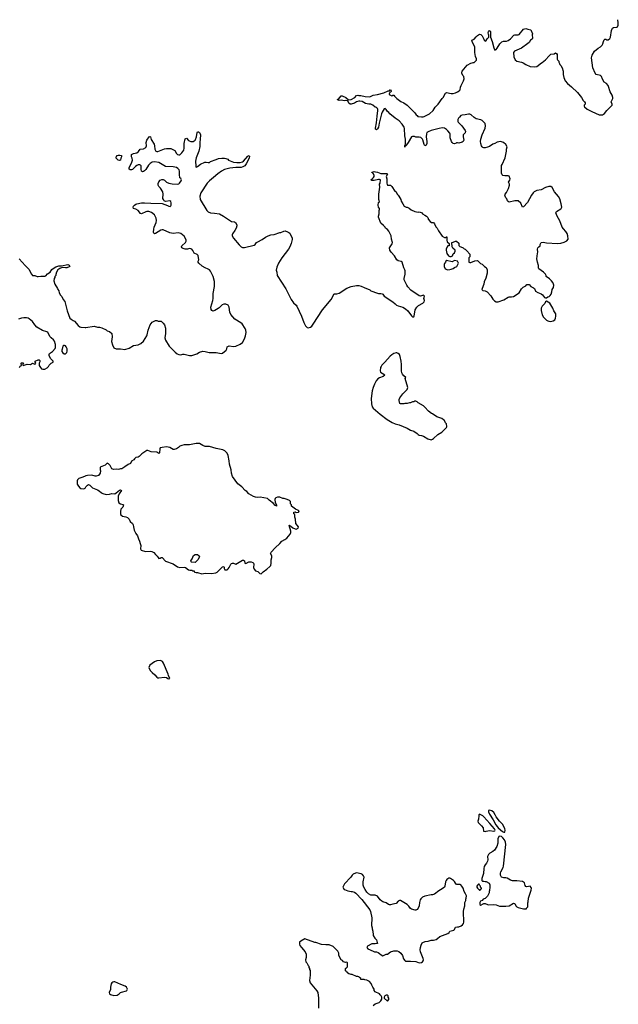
# Model space of a CAD drawing. Header units: inches. Extents: x 1992046 to 2239405, y 126834 to 266391.
# Tile 64 of 71: x 2068795 to 2079696, y 242857 to 260785. Entities that reach past the tile are written whole.
import ezdxf

# ---------------------------------------------------------------- set-up
doc = ezdxf.new("R2010")
doc.units = ezdxf.units.IN
doc.header["$MEASUREMENT"] = 0
for name, color, linetype in [('C0265', 7, 'Continuous'), ('C0274', 7, 'Continuous'), ('C0275', 7, 'Continuous'), ('C0276', 7, 'Continuous')]:
    doc.layers.add(name, color=color, linetype=linetype)

msp = doc.modelspace()

# ---------------------------------------------------------------- linework, layer by layer
at = {"layer": 'C0265', "color": 6, "elevation": 100}
for points in [[(2068783, 256430), (2068896, 256310), (2068910, 256290), (2068962, 256242), (2069010, 256151), (2069030, 256128), (2069070, 256126), (2069110, 256111), (2069130, 256109), (2069182, 256118), (2069250, 256115), (2069270, 256122), (2069302, 256158), (2069347, 256190), (2069383, 256237), (2069404, 256256), (2069450, 256283), (2069510, 256301), (2069557, 256303), (2069670, 256325), (2069693, 256313), (2069705, 256290), (2069695, 256284), (2069652, 256270), (2069630, 256268), (2069567, 256273), (2069525, 256255), (2069490, 256229), (2069464, 256190), (2069452, 256148), (2069450, 256126), (2069432, 256108), (2069432, 256092), (2069422, 256070), (2069418, 256030), (2069435, 255970), (2069485, 255890), (2069491, 255871), (2069506, 255846), (2069511, 255810), (2069539, 255770), (2069564, 255744), (2069588, 255690), (2069617, 255657), (2069662, 255482), (2069709, 255350), (2069730, 255331), (2069770, 255311), (2069790, 255295), (2069858, 255218), (2069890, 255194), (2069910, 255185), (2069990, 255179), (2070000, 255181)], [(2068790, 254452), (2068806, 254474), (2068828, 254490), (2068822, 254530), (2068830, 254538), (2068850, 254538), (2068862, 254530), (2068852, 254510), (2068853, 254493), (2068867, 254487), (2068897, 254503), (2068930, 254511), (2068990, 254505), (2069010, 254522), (2069030, 254532), (2069070, 254514), (2069082, 254518), (2069086, 254530), (2069078, 254550), (2069078, 254570), (2069131, 254591), (2069151, 254591), (2069162, 254582), (2069164, 254556), (2069152, 254530), (2069152, 254490), (2069171, 254451), (2069194, 254430), (2069216, 254424), (2069250, 254422), (2069295, 254445), (2069318, 254470), (2069330, 254492), (2069370, 254534), (2069406, 254550), (2069406, 254570), (2069355, 254615), (2069329, 254670), (2069329, 254690), (2069335, 254710), (2069394, 254746), (2069440, 254800), (2069445, 254815), (2069445, 254870), (2069427, 254930), (2069410, 254957), (2069369, 254990), (2069350, 255013), (2069309, 255090), (2069290, 255103), (2069210, 255125), (2069109, 255189), (2069068, 255228), (2069029, 255290), (2068970, 255341), (2068950, 255353), (2068917, 255357), (2068870, 255358), (2068827, 255353), (2068776, 255330)], [(2070000, 252479), (2069990, 252475), (2069946, 252454), (2069870, 252433), (2069847, 252410), (2069841, 252390), (2069841, 252330), (2069864, 252290), (2069890, 252261), (2069910, 252247), (2069950, 252243), (2069973, 252247), (2069985, 252255), (2070000, 252278)]]:
    msp.add_lwpolyline(points, dxfattribs=at)
msp.add_lwpolyline([(2069610, 254856), (2069590, 254854), (2069581, 254839), (2069571, 254789), (2069562, 254770), (2069564, 254744), (2069578, 254718), (2069604, 254704), (2069630, 254702), (2069653, 254727), (2069662, 254750), (2069659, 254790), (2069644, 254830), (2069630, 254844)], close=True, dxfattribs=at)
at = {"layer": 'C0274', "color": 6, "elevation": 100}
for points in [[(2071350, 249116), (2071290, 249109), (2071250, 249096), (2071167, 249030), (2071148, 248992), (2071153, 248970), (2071178, 248930), (2071210, 248896), (2071258, 248858), (2071291, 248811), (2071310, 248801), (2071330, 248801), (2071434, 248814), (2071467, 248807), (2071490, 248787), (2071510, 248781), (2071528, 248790), (2071505, 248845), (2071501, 248870), (2071416, 249070), (2071397, 249097), (2071372, 249112)], [(2077353, 246393), (2077330, 246388), (2077330, 246361), (2077350, 246319), (2077417, 246217), (2077467, 246127), (2077490, 246093), (2077511, 246070), (2077590, 246002), (2077610, 245991), (2077630, 245994), (2077633, 246030), (2077629, 246050), (2077594, 246130), (2077535, 246190), (2077470, 246268), (2077454, 246310), (2077430, 246349), (2077390, 246382)], [(2077170, 246321), (2077159, 246310), (2077153, 246290), (2077148, 246230), (2077138, 246190), (2077144, 246170), (2077207, 246110), (2077236, 246070), (2077242, 246010), (2077270, 246003), (2077290, 246007), (2077322, 246018), (2077350, 246022), (2077430, 246011), (2077445, 246015), (2077452, 246030), (2077441, 246050), (2077358, 246150), (2077250, 246270), (2077229, 246290)], [(2077530, 245919), (2077518, 245910), (2077504, 245870), (2077502, 245790), (2077485, 245730), (2077439, 245661), (2077410, 245637), (2077356, 245610), (2077330, 245584), (2077316, 245550), (2077319, 245490), (2077316, 245464), (2077297, 245430), (2077270, 245399), (2077254, 245366), (2077247, 245333), (2077239, 245241), (2077211, 245150), (2077213, 245113), (2077222, 245102), (2077250, 245102), (2077273, 245093), (2077290, 245092), (2077344, 245064), (2077358, 245030), (2077358, 244970), (2077351, 244950), (2077351, 244929), (2077342, 244910), (2077342, 244890), (2077312, 244828), (2077270, 244786), (2077234, 244770), (2077214, 244750), (2077185, 244735), (2077172, 244710), (2077173, 244673), (2077195, 244665), (2077236, 244684), (2077250, 244694), (2077270, 244694), (2077284, 244684), (2077330, 244671), (2077430, 244676), (2077470, 244666), (2077530, 244643), (2077650, 244643), (2077710, 244653), (2077790, 244699), (2077810, 244692), (2077830, 244652), (2077850, 244632), (2077870, 244622), (2077970, 244594), (2078010, 244594), (2078022, 244598), (2078026, 244610), (2078046, 244630), (2078048, 244708), (2078055, 244725), (2078062, 244790), (2078110, 244934), (2078115, 244975), (2078110, 244986), (2078090, 245006), (2078030, 244994), (2078010, 245002), (2078000, 245020), (2077989, 245069), (2077950, 245094), (2077850, 245105), (2077770, 245107), (2077730, 245119), (2077673, 245153), (2077650, 245163), (2077610, 245159), (2077568, 245170), (2077548, 245210), (2077548, 245248), (2077555, 245270), (2077601, 245350), (2077606, 245374), (2077649, 245770), (2077644, 245810), (2077624, 245850), (2077594, 245890), (2077568, 245910)], [(2074930, 245249), (2074908, 245248), (2074870, 245229), (2074851, 245210), (2074826, 245174), (2074712, 245050), (2074682, 244990), (2074702, 244950), (2074710, 244945), (2074770, 244925), (2074830, 244911), (2074851, 244911), (2074890, 244898), (2074918, 244878), (2075026, 244766), (2075170, 244578), (2075186, 244550), (2075206, 244430), (2075201, 244290), (2075211, 244250), (2075211, 244230), (2075225, 244190), (2075225, 244165), (2075231, 244150), (2075232, 244112), (2075260, 244060), (2075292, 244030), (2075302, 243982), (2075312, 243970), (2075310, 243966), (2075290, 243966), (2075270, 243958), (2075210, 243958), (2075130, 243918), (2075114, 243890), (2075134, 243870), (2075230, 243822), (2075253, 243813), (2075292, 243812), (2075320, 243800), (2075350, 243782), (2075377, 243757), (2075410, 243742), (2075469, 243771), (2075490, 243772), (2075546, 243810), (2075609, 243831), (2075670, 243832), (2075700, 243820), (2075738, 243790), (2075765, 243745), (2075786, 243686), (2075810, 243652), (2075823, 243643), (2075910, 243644), (2076010, 243636), (2076070, 243611), (2076110, 243621), (2076129, 243631), (2076144, 243650), (2076146, 243670), (2076143, 243690), (2076095, 243810), (2076089, 243850), (2076093, 243890), (2076104, 243936), (2076126, 243974), (2076137, 243983), (2076181, 243999), (2076234, 244006), (2076290, 244025), (2076330, 244026), (2076380, 244040), (2076405, 244055), (2076446, 244094), (2076590, 244145), (2076615, 244165), (2076629, 244191), (2076698, 244210), (2076710, 244222), (2076730, 244262), (2076770, 244271), (2076790, 244271), (2076833, 244287), (2076857, 244303), (2076874, 244326), (2076884, 244350), (2076879, 244550), (2076884, 244590), (2076902, 244650), (2076902, 244710), (2076918, 244750), (2076918, 244770), (2076928, 244792), (2076929, 244830), (2076915, 244870), (2076889, 244910), (2076869, 244969), (2076848, 245010), (2076828, 245030), (2076816, 245036), (2076750, 245041), (2076730, 245061), (2076712, 245092), (2076692, 245110), (2076641, 245150), (2076630, 245156), (2076610, 245156), (2076576, 245130), (2076559, 245110), (2076551, 245089), (2076539, 245010), (2076528, 244992), (2076490, 244961), (2076430, 244924), (2076350, 244864), (2076310, 244852), (2076288, 244852), (2076170, 244829), (2076130, 244809), (2076101, 244779), (2076090, 244759), (2076076, 244710), (2076068, 244650), (2076050, 244610), (2076030, 244584), (2076010, 244574), (2075994, 244574), (2075930, 244589), (2075910, 244604), (2075883, 244643), (2075853, 244673), (2075730, 244749), (2075710, 244749), (2075690, 244737), (2075648, 244692), (2075590, 244682), (2075550, 244667), (2075530, 244668), (2075510, 244675), (2075470, 244702), (2075410, 244723), (2075390, 244735), (2075362, 244762), (2075310, 244829), (2075270, 244844), (2075190, 244842), (2075148, 244870), (2075118, 244898), (2075085, 244945), (2075062, 244990), (2075049, 245029), (2075049, 245089), (2075069, 245170), (2075058, 245198), (2075040, 245220), (2075015, 245235)], [(2077150, 245046), (2077130, 245026), (2077122, 245010), (2077122, 244990), (2077130, 244974), (2077170, 244934), (2077182, 244938), (2077187, 244953), (2077202, 244958), (2077206, 244970), (2077186, 244990), (2077186, 245010), (2077167, 245027), (2077162, 245042)], [(2070510, 243269), (2070490, 243263), (2070475, 243250), (2070463, 243230), (2070451, 243170), (2070451, 243129), (2070425, 243070), (2070432, 243050), (2070450, 243038), (2070510, 243018), (2070570, 243026), (2070609, 243050), (2070629, 243071), (2070650, 243081), (2070737, 243103), (2070748, 243110), (2070758, 243130), (2070737, 243170), (2070713, 243190), (2070635, 243215), (2070530, 243267)], [(2075490, 243026), (2075470, 243026), (2075442, 243010), (2075434, 242990), (2075434, 242970), (2075490, 242914), (2075516, 242944), (2075518, 242970), (2075506, 242990), (2075506, 243010)]]:
    msp.add_lwpolyline(points, close=True, dxfattribs=at)
msp.add_lwpolyline([(2075230, 242838), (2075270, 242865), (2075338, 242890), (2075370, 242922), (2075388, 242950), (2075388, 242990), (2075378, 243010), (2075358, 243030), (2075346, 243050), (2075270, 243086), (2075250, 243106), (2075248, 243130), (2075228, 243170), (2075205, 243205), (2075194, 243234), (2075166, 243270), (2075115, 243295), (2075080, 243300), (2075067, 243307), (2075006, 243310), (2075006, 243330), (2074983, 243343), (2074970, 243358), (2074950, 243366), (2074930, 243366), (2074850, 243398), (2074830, 243398), (2074810, 243408), (2074786, 243410), (2074766, 243430), (2074762, 243442), (2074747, 243447), (2074742, 243462), (2074727, 243467), (2074726, 243510), (2074742, 243518), (2074746, 243530), (2074762, 243538), (2074766, 243550), (2074766, 243610), (2074750, 243626), (2074730, 243618), (2074707, 243627), (2074690, 243628), (2074675, 243655), (2074646, 243670), (2074608, 243748), (2074607, 243787), (2074590, 243826), (2074506, 243910), (2074430, 243938), (2074370, 243938), (2074289, 243949), (2074190, 243982), (2074170, 243984), (2073990, 244049), (2073912, 244010), (2073892, 243990), (2073892, 243950), (2073898, 243930), (2073926, 243890), (2073994, 243814), (2074011, 243770), (2074011, 243710), (2074001, 243670), (2074005, 243630), (2074022, 243610), (2074046, 243566), (2074062, 243550), (2074062, 243530), (2074072, 243510), (2074072, 243490), (2074082, 243470), (2074085, 243390), (2074071, 243290), (2074083, 243250), (2074205, 243105), (2074222, 243070), (2074238, 242970), (2074236, 242790)], dxfattribs=at)
at = {"layer": 'C0275', "color": 6, "elevation": 100}
for points in [[(2070000, 255181), (2070150, 255203), (2070210, 255187), (2070250, 255186), (2070290, 255176), (2070370, 255136), (2070390, 255121), (2070430, 255106), (2070471, 255070), (2070477, 255010), (2070467, 254927), (2070484, 254864), (2070512, 254810), (2070550, 254794), (2070570, 254791), (2070630, 254791), (2070710, 254779), (2070790, 254806), (2070870, 254851), (2070953, 254867), (2071002, 254890), (2071050, 254932), (2071110, 255031), (2071118, 255050), (2071132, 255130), (2071170, 255231), (2071210, 255276), (2071229, 255291), (2071270, 255306), (2071290, 255306), (2071315, 255295), (2071370, 255296), (2071410, 255262), (2071431, 255230), (2071453, 255170), (2071448, 255128), (2071451, 255070), (2071435, 254990), (2071447, 254950), (2071518, 254838), (2071625, 254730), (2071663, 254703), (2071690, 254691), (2071730, 254686), (2071765, 254695), (2071790, 254696), (2071890, 254671), (2071930, 254671), (2072020, 254700), (2072070, 254731), (2072130, 254751), (2072170, 254746), (2072247, 254727), (2072310, 254723), (2072370, 254727), (2072431, 254711), (2072470, 254707), (2072490, 254716), (2072555, 254770), (2072569, 254791), (2072575, 254830), (2072584, 254836), (2072610, 254844), (2072690, 254837), (2072730, 254839), (2072810, 254876), (2072850, 254910), (2072890, 254976), (2072908, 255030), (2072916, 255090), (2072912, 255130), (2072902, 255162), (2072845, 255245), (2072824, 255264), (2072715, 255335), (2072638, 255418), (2072619, 255459), (2072612, 255550), (2072590, 255585), (2072550, 255607), (2072510, 255607), (2072484, 255596), (2072430, 255539), (2072410, 255524), (2072350, 255490), (2072310, 255481), (2072295, 255490), (2072279, 255510), (2072273, 255550), (2072310, 255670), (2072316, 255710), (2072318, 255798), (2072342, 255930), (2072345, 255970), (2072341, 256019), (2072320, 256110), (2072270, 256209), (2072250, 256229), (2072230, 256245), (2072170, 256269), (2072118, 256298), (2072055, 256350), (2072046, 256370), (2072046, 256390), (2072055, 256410), (2072046, 256490), (2072026, 256510), (2071973, 256533), (2071950, 256581), (2071930, 256606), (2071910, 256616), (2071890, 256618), (2071850, 256610), (2071810, 256610), (2071770, 256620), (2071749, 256630), (2071741, 256650), (2071750, 256666), (2071813, 256727), (2071824, 256750), (2071828, 256770), (2071822, 256790), (2071790, 256842), (2071730, 256894), (2071683, 256903), (2071590, 256893), (2071530, 256902), (2071410, 256960), (2071390, 256960), (2071366, 256954), (2071270, 256892), (2071249, 256889), (2071239, 256899), (2071234, 256914), (2071235, 256970), (2071244, 257010), (2071280, 257090), (2071286, 257130), (2071282, 257170), (2071251, 257231), (2071197, 257277), (2071147, 257293), (2071110, 257293), (2071091, 257289), (2071010, 257249), (2070995, 257254), (2070950, 257310), (2070910, 257335), (2070869, 257350), (2070859, 257370), (2070870, 257390), (2070887, 257410), (2070910, 257427), (2070930, 257435), (2071012, 257448), (2071070, 257450), (2071183, 257443), (2071390, 257440), (2071484, 257404), (2071510, 257388), (2071535, 257385), (2071546, 257394), (2071551, 257409), (2071556, 257450), (2071550, 257474), (2071530, 257486), (2071450, 257477), (2071428, 257488), (2071411, 257511), (2071404, 257530), (2071406, 257610), (2071399, 257650), (2071356, 257716), (2071328, 257750), (2071318, 257770), (2071318, 257802), (2071327, 257833), (2071350, 257861), (2071384, 257876), (2071397, 257877), (2071410, 257875), (2071430, 257863), (2071470, 257825), (2071510, 257806), (2071570, 257795), (2071670, 257788), (2071690, 257795), (2071705, 257810), (2071735, 257850), (2071741, 257870), (2071730, 257894), (2071709, 257909), (2071704, 257964), (2071707, 258030), (2071699, 258050), (2071677, 258077), (2071650, 258092), (2071590, 258107), (2071450, 258112), (2071326, 258186), (2071250, 258195), (2071210, 258189), (2071170, 258169), (2071142, 258138), (2071090, 258058), (2071070, 258035), (2071050, 258021), (2071030, 258017), (2071010, 258030), (2071004, 258064), (2071005, 258125), (2070996, 258136), (2070982, 258142), (2070950, 258140), (2070929, 258131), (2070905, 258115), (2070850, 258060), (2070830, 258050), (2070804, 258050), (2070790, 258064), (2070788, 258090), (2070837, 258190), (2070848, 258230), (2070843, 258263), (2070833, 258290), (2070830, 258330), (2070870, 258347), (2070930, 258363), (2070956, 258384), (2070990, 258427), (2071050, 258434), (2071090, 258461), (2071105, 258490), (2071100, 258550), (2071110, 258590), (2071150, 258651), (2071170, 258658), (2071176, 258650), (2071186, 258606), (2071242, 258522), (2071251, 258491), (2071254, 258430), (2071272, 258390), (2071290, 258383), (2071310, 258386), (2071430, 258431), (2071470, 258441), (2071550, 258439), (2071610, 258411), (2071621, 258401), (2071651, 258350), (2071670, 258331), (2071690, 258323), (2071710, 258327), (2071750, 258363), (2071785, 258410), (2071791, 258449), (2071791, 258529), (2071810, 258617), (2071830, 258627), (2071866, 258586), (2071879, 258579), (2071910, 258567), (2071954, 258566), (2071990, 258591), (2071997, 258603), (2072013, 258650), (2072024, 258730), (2072030, 258742), (2072050, 258741), (2072070, 258731), (2072083, 258710), (2072087, 258690), (2072084, 258610), (2072075, 258550), (2072076, 258476), (2072060, 258390), (2072010, 258270), (2071996, 258210), (2072000, 258120), (2072005, 258105), (2072010, 258103), (2072030, 258111), (2072086, 258154), (2072169, 258191), (2072190, 258194), (2072230, 258187), (2072250, 258188), (2072270, 258203), (2072370, 258241), (2072415, 258255), (2072474, 258266), (2072526, 258266), (2072550, 258261), (2072583, 258243), (2072598, 258230), (2072690, 258191), (2072750, 258184), (2072810, 258185), (2072850, 258196), (2072870, 258211), (2072950, 258299), (2072971, 258311), (2072977, 258297), (2072973, 258273), (2072955, 258225), (2072921, 258159), (2072895, 258125), (2072856, 258104), (2072826, 258094), (2072728, 258092), (2072623, 258083), (2072524, 258056), (2072470, 258029), (2072401, 257979), (2072325, 257910), (2072250, 257853), (2072210, 257809), (2072093, 257630), (2072075, 257570), (2072083, 257510), (2072203, 257310), (2072228, 257288), (2072270, 257271), (2072345, 257265), (2072432, 257250), (2072508, 257208), (2072650, 257111), (2072704, 257104), (2072726, 257090), (2072750, 257052), (2072752, 257030), (2072737, 256990), (2072714, 256946), (2072670, 256887), (2072662, 256870), (2072665, 256850), (2072690, 256810), (2072790, 256688), (2072830, 256647), (2072850, 256636), (2072890, 256637), (2073062, 256678), (2073085, 256690), (2073110, 256726), (2073130, 256741), (2073210, 256784), (2073270, 256824), (2073322, 256850), (2073370, 256867), (2073430, 256876), (2073530, 256911), (2073550, 256912), (2073603, 256937), (2073630, 256938), (2073670, 256924), (2073693, 256913), (2073716, 256896), (2073755, 256810), (2073754, 256786), (2073739, 256710), (2073715, 256650), (2073691, 256610), (2073570, 256450), (2073507, 256350), (2073478, 256282), (2073466, 256226), (2073478, 256190), (2073485, 256130), (2073642, 255882), (2073736, 255690), (2073784, 255630), (2073830, 255590), (2073844, 255570), (2073925, 255390), (2073970, 255271), (2074001, 255210), (2074030, 255181), (2074050, 255176), (2074090, 255187), (2074114, 255206), (2074141, 255239), (2074310, 255504), (2074466, 255690), (2074497, 255743), (2074514, 255786), (2074530, 255795), (2074570, 255795), (2074610, 255807), (2074750, 255896), (2074830, 255927), (2074930, 255947), (2074970, 255946), (2075014, 255934), (2075067, 255907), (2075170, 255865), (2075191, 255851), (2075310, 255804), (2075330, 255799), (2075370, 255802), (2075396, 255796), (2075408, 255788), (2075433, 255753), (2075590, 255650), (2075630, 255611), (2075658, 255590), (2075690, 255575), (2075770, 255554), (2075822, 255522), (2075865, 255485), (2075930, 255392), (2075950, 255372), (2075970, 255374), (2075978, 255390), (2075997, 255503), (2076024, 255550), (2076059, 255581), (2076139, 255621), (2076162, 255650), (2076169, 255670), (2076154, 255710), (2076168, 255750), (2076150, 255768), (2076091, 255749), (2076070, 255757), (2075920, 255860), (2075861, 255921), (2075843, 255950), (2075796, 256050), (2075796, 256070), (2075812, 256150), (2075812, 256212), (2075809, 256230), (2075789, 256269), (2075759, 256370), (2075742, 256382), (2075690, 256394), (2075662, 256410), (2075623, 256483), (2075559, 256550), (2075534, 256590), (2075529, 256630), (2075578, 256702), (2075584, 256730), (2075563, 256790), (2075559, 256850), (2075516, 256936), (2075490, 256968), (2075458, 256990), (2075448, 257010), (2075419, 257039), (2075370, 257078), (2075329, 257190), (2075329, 257211), (2075342, 257250), (2075338, 257310), (2075346, 257330), (2075346, 257350), (2075326, 257370), (2075322, 257410), (2075330, 257454), (2075346, 257470), (2075335, 257510), (2075337, 257610), (2075355, 257735), (2075348, 257790), (2075358, 257810), (2075366, 257870), (2075350, 257878), (2075330, 257878), (2075250, 257858), (2075210, 257858), (2075188, 257868), (2075215, 257885), (2075238, 257910), (2075248, 257930), (2075247, 257947), (2075236, 257976), (2075222, 258002), (2075210, 258006), (2075208, 258012), (2075230, 258014), (2075250, 258022), (2075273, 258013), (2075312, 258012), (2075370, 257982), (2075482, 257982), (2075491, 257970), (2075471, 257930), (2075481, 257890), (2075478, 257810), (2075484, 257784), (2075490, 257774), (2075550, 257772), (2075571, 257751), (2075626, 257666), (2075651, 257651), (2075671, 257611), (2075690, 257592), (2075698, 257570), (2075736, 257510), (2075743, 257483), (2075771, 257430), (2075796, 257390), (2075830, 257371), (2075852, 257370), (2075890, 257351), (2075923, 257323), (2075990, 257295), (2076050, 257281), (2076070, 257285), (2076090, 257282), (2076110, 257272), (2076132, 257250), (2076170, 257225), (2076202, 257210), (2076225, 257185), (2076232, 257168), (2076232, 257152), (2076270, 257112), (2076293, 257093), (2076330, 257091), (2076350, 257071), (2076374, 257014), (2076396, 256990), (2076421, 256941), (2076490, 256842), (2076530, 256822), (2076558, 256822), (2076569, 256831), (2076574, 256830), (2076571, 256770), (2076582, 256742), (2076614, 256710), (2076614, 256670), (2076590, 256666), (2076564, 256616), (2076559, 256590), (2076571, 256530), (2076603, 256483), (2076630, 256471), (2076650, 256471), (2076663, 256477), (2076674, 256486), (2076690, 256522), (2076710, 256542), (2076728, 256570), (2076728, 256590), (2076683, 256623), (2076668, 256650), (2076666, 256730), (2076687, 256733), (2076730, 256752), (2076750, 256752), (2076790, 256714), (2076793, 256673), (2076810, 256654), (2076830, 256652), (2076870, 256634), (2076890, 256612), (2076905, 256605), (2076938, 256578), (2076990, 256514), (2076994, 256470), (2076974, 256450), (2076974, 256370), (2076990, 256362), (2077010, 256365), (2077085, 256395), (2077130, 256402), (2077184, 256344), (2077215, 256335), (2077258, 256290), (2077291, 256271), (2077305, 256230), (2077306, 256170), (2077281, 256079), (2077251, 256010), (2077247, 255970), (2077215, 255890), (2077211, 255870), (2077230, 255856), (2077274, 255850), (2077310, 255832), (2077375, 255755), (2077410, 255698), (2077444, 255664), (2077470, 255651), (2077510, 255651), (2077610, 255685), (2077690, 255731), (2077710, 255738), (2077750, 255738), (2077790, 255745), (2077889, 255811), (2077934, 255886), (2077966, 255914), (2078010, 255941), (2078030, 255961), (2078050, 255966), (2078070, 255961), (2078106, 255926), (2078150, 255906), (2078170, 255891), (2078190, 255845), (2078230, 255821), (2078290, 255796), (2078316, 255776), (2078352, 255730), (2078370, 255721), (2078390, 255722), (2078410, 255738), (2078435, 255745), (2078457, 255763), (2078475, 255790), (2078488, 255828), (2078489, 255870), (2078513, 255910), (2078519, 255950), (2078517, 255970), (2078502, 256002), (2078481, 256030), (2078444, 256064), (2078384, 256110), (2078381, 256130), (2078369, 256150), (2078333, 256190), (2078249, 256249), (2078242, 256262), (2078242, 256310), (2078222, 256370), (2078215, 256430), (2078222, 256530), (2078228, 256550), (2078222, 256610), (2078228, 256630), (2078250, 256652), (2078274, 256666), (2078275, 256690), (2078290, 256731), (2078326, 256734), (2078390, 256723), (2078591, 256711), (2078650, 256719), (2078710, 256735), (2078759, 256761), (2078784, 256790), (2078778, 256850), (2078767, 256890), (2078743, 256930), (2078697, 256977), (2078673, 257010), (2078630, 257125), (2078580, 257210), (2078561, 257270), (2078570, 257291), (2078650, 257341), (2078658, 257350), (2078665, 257370), (2078656, 257430), (2078630, 257522), (2078607, 257567), (2078533, 257650), (2078489, 257729), (2078469, 257749), (2078430, 257749), (2078370, 257729), (2078290, 257690), (2078210, 257674), (2078164, 257650), (2078143, 257630), (2078115, 257590), (2078045, 257455), (2077970, 257375), (2077949, 257369), (2077922, 257442), (2077870, 257489), (2077810, 257487), (2077710, 257465), (2077690, 257474), (2077679, 257490), (2077666, 257526), (2077650, 257542), (2077635, 257570), (2077632, 257590), (2077635, 257610), (2077659, 257641), (2077696, 257710), (2077713, 257774), (2077712, 257792), (2077694, 257830), (2077718, 257862), (2077727, 257890), (2077710, 257938), (2077690, 257945), (2077630, 257940), (2077594, 257950), (2077582, 257962), (2077570, 257990), (2077570, 258070), (2077566, 258090), (2077571, 258129), (2077580, 258150), (2077637, 258270), (2077661, 258390), (2077662, 258430), (2077675, 258470), (2077649, 258510), (2077605, 258550), (2077550, 258570), (2077490, 258555), (2077450, 258533), (2077410, 258518), (2077350, 258474), (2077316, 258464), (2077270, 258453), (2077250, 258453), (2077230, 258459), (2077219, 258470), (2077205, 258490), (2077192, 258532), (2077187, 258570), (2077192, 258610), (2077214, 258690), (2077272, 258810), (2077280, 258850), (2077270, 258895), (2077219, 258950), (2077190, 258963), (2077110, 258981), (2077070, 259007), (2077015, 259055), (2076990, 259065), (2076970, 259067), (2076910, 259055), (2076850, 259050), (2076830, 259038), (2076801, 259010), (2076784, 258990), (2076775, 258970), (2076771, 258930), (2076778, 258918), (2076847, 258850), (2076879, 258810), (2076905, 258770), (2076912, 258748), (2076910, 258726), (2076873, 258687), (2076872, 258650), (2076882, 258590), (2076871, 258569), (2076850, 258555), (2076790, 258539), (2076770, 258546), (2076750, 258546), (2076742, 258538), (2076714, 258526), (2076690, 258530), (2076670, 258549), (2076658, 258570), (2076635, 258635), (2076631, 258650), (2076635, 258710), (2076630, 258722), (2076590, 258759), (2076570, 258784), (2076550, 258799), (2076529, 258809), (2076490, 258816), (2076433, 258807), (2076290, 258769), (2076234, 258746), (2076211, 258730), (2076201, 258710), (2076199, 258650), (2076211, 258570), (2076211, 258530), (2076197, 258503), (2076172, 258488), (2076158, 258510), (2076137, 258597), (2076129, 258610), (2076098, 258638), (2076070, 258648), (2076010, 258649), (2075984, 258656), (2075950, 258658), (2075930, 258655), (2075870, 258549), (2075836, 258504), (2075830, 258489), (2075813, 258487), (2075810, 258466), (2075810, 258494), (2075816, 258504), (2075818, 258522), (2075821, 258610), (2075809, 258669), (2075803, 258803), (2075795, 258830), (2075762, 258882), (2075706, 258946), (2075630, 258994), (2075538, 259070), (2075517, 259097), (2075490, 259115), (2075469, 259150), (2075450, 259167), (2075430, 259164), (2075397, 259103), (2075384, 259070), (2075356, 258950), (2075339, 258901), (2075327, 258830), (2075310, 258796), (2075290, 258780), (2075275, 258790), (2075273, 258810), (2075293, 258907), (2075304, 259030), (2075319, 259130), (2075317, 259150), (2075310, 259166), (2075290, 259184), (2075269, 259190), (2075227, 259227), (2075190, 259249), (2075150, 259249), (2075090, 259259), (2075030, 259293), (2074990, 259301), (2074970, 259299), (2074930, 259289), (2074890, 259265), (2074830, 259248), (2074810, 259248), (2074790, 259268), (2074768, 259308), (2074734, 259314), (2074710, 259309), (2074650, 259319), (2074610, 259315), (2074578, 259330), (2074599, 259341), (2074650, 259401), (2074670, 259399), (2074736, 259370), (2074785, 259325), (2074830, 259331), (2074895, 259370), (2074930, 259405), (2074950, 259411), (2074970, 259405), (2075010, 259406), (2075085, 259385), (2075170, 259379), (2075229, 259411), (2075310, 259425), (2075426, 259454), (2075506, 259490), (2075528, 259492), (2075550, 259512), (2075562, 259490), (2075560, 259480), (2075550, 259466), (2075538, 259462), (2075524, 259436), (2075525, 259425), (2075570, 259402), (2075588, 259412), (2075610, 259412), (2075622, 259390), (2075662, 259350), (2075738, 259298), (2075792, 259270), (2075852, 259230), (2075890, 259192), (2075898, 259178), (2075912, 259170), (2075992, 259090), (2076012, 259052), (2076030, 259042), (2076045, 259025), (2076110, 259014), (2076145, 259015), (2076160, 259020), (2076258, 259070), (2076325, 259135), (2076362, 259190), (2076415, 259250), (2076489, 259351), (2076509, 259371), (2076550, 259445), (2076570, 259458), (2076650, 259441), (2076690, 259441), (2076730, 259451), (2076768, 259470), (2076798, 259490), (2076814, 259506), (2076823, 259557), (2076835, 259590), (2076878, 259670), (2076888, 259710), (2076882, 259750), (2076862, 259770), (2076849, 259810), (2076849, 259830), (2076855, 259850), (2076945, 259955), (2077009, 259991), (2077036, 260000)], [(2077961, 260000), (2078010, 259971), (2078090, 259931), (2078174, 259926), (2078210, 259936), (2078300, 260000)], [(2078618, 260000), (2078622, 259990), (2078632, 259970), (2078651, 259950), (2078672, 259908), (2078691, 259850), (2078691, 259790), (2078706, 259730), (2078731, 259670), (2078770, 259625), (2078844, 259564), (2078950, 259461), (2079027, 259370), (2079055, 259315), (2079083, 259290), (2079095, 259270), (2079095, 259250), (2079075, 259230), (2079075, 259210), (2079081, 259201), (2079130, 259159), (2079213, 259113), (2079350, 259055), (2079410, 259051), (2079445, 259075), (2079485, 259130), (2079585, 259230), (2079585, 259250), (2079565, 259290), (2079595, 259350), (2079595, 259370), (2079582, 259410), (2079548, 259470), (2079520, 259570), (2079509, 259590), (2079481, 259621), (2079441, 259650), (2079410, 259704), (2079390, 259753), (2079370, 259770), (2079290, 259789), (2079274, 259810), (2079233, 259910), (2079221, 260000)], [(2070000, 252278), (2070010, 252292), (2070030, 252312), (2070050, 252322), (2070071, 252311), (2070122, 252262), (2070210, 252227), (2070245, 252205), (2070286, 252170), (2070310, 252157), (2070370, 252141), (2070430, 252144), (2070470, 252159), (2070530, 252155), (2070552, 252168), (2070610, 252221), (2070630, 252226), (2070639, 252219), (2070646, 252210), (2070608, 252152), (2070591, 252110), (2070587, 252070), (2070588, 252028), (2070601, 251990), (2070628, 251968), (2070670, 251959), (2070685, 251950), (2070671, 251910), (2070639, 251870), (2070631, 251831), (2070631, 251790), (2070638, 251770), (2070667, 251747), (2070730, 251735), (2070760, 251720), (2070786, 251690), (2070806, 251646), (2070851, 251610), (2070861, 251590), (2070870, 251554), (2070879, 251490), (2070910, 251430), (2070939, 251390), (2070956, 251330), (2070978, 251290), (2070991, 251250), (2070998, 251210), (2070992, 251152), (2071006, 251126), (2071084, 251104), (2071169, 251111), (2071202, 251102), (2071240, 251081), (2071267, 251047), (2071300, 251020), (2071315, 250990), (2071330, 250977), (2071350, 250981), (2071370, 250994), (2071390, 250993), (2071450, 250927), (2071590, 250876), (2071670, 250824), (2071710, 250811), (2071790, 250819), (2071812, 250810), (2071870, 250771), (2071896, 250764), (2071930, 250762), (2071950, 250752), (2071972, 250752), (2071974, 250730), (2071984, 250724), (2072010, 250718), (2072030, 250721), (2072110, 250695), (2072170, 250706), (2072290, 250701), (2072369, 250711), (2072390, 250725), (2072490, 250821), (2072510, 250831), (2072519, 250819), (2072519, 250790), (2072528, 250768), (2072570, 250771), (2072594, 250786), (2072612, 250808), (2072622, 250838), (2072639, 250870), (2072650, 250881), (2072670, 250891), (2072690, 250891), (2072730, 250872), (2072850, 250943), (2072870, 250943), (2072886, 250930), (2072892, 250890), (2072910, 250883), (2072970, 250913), (2073010, 250912), (2073040, 250900), (2073051, 250890), (2073059, 250870), (2073051, 250811), (2073062, 250782), (2073091, 250751), (2073130, 250738), (2073170, 250702), (2073190, 250698), (2073228, 250732), (2073298, 250782), (2073351, 250829), (2073367, 250850), (2073376, 250890), (2073376, 250950), (2073389, 250990), (2073385, 251025), (2073365, 251065), (2073372, 251090), (2073445, 251170), (2073534, 251246), (2073569, 251290), (2073622, 251318), (2073657, 251343), (2073721, 251419), (2073732, 251448), (2073733, 251470), (2073705, 251575), (2073710, 251581), (2073725, 251565), (2073730, 251566), (2073770, 251534), (2073810, 251513), (2073830, 251511), (2073864, 251530), (2073869, 251550), (2073821, 251610), (2073817, 251690), (2073806, 251730), (2073806, 251770), (2073801, 251781), (2073789, 251790), (2073786, 251810), (2073790, 251818), (2073810, 251822), (2073830, 251811), (2073870, 251818), (2073882, 251830), (2073875, 251850), (2073816, 251876), (2073746, 251930), (2073746, 251950), (2073726, 251970), (2073726, 252010), (2073708, 252028), (2073666, 252050), (2073608, 252068), (2073589, 252069), (2073534, 252094), (2073490, 252089), (2073462, 252078), (2073450, 252068), (2073441, 252050), (2073450, 251994), (2073471, 251950), (2073470, 251926), (2073469, 251929), (2073458, 251938), (2073450, 251938), (2073418, 251978), (2073338, 252038), (2073308, 252070), (2073171, 252089), (2073130, 252085), (2073091, 252089), (2073050, 252104), (2072970, 252154), (2072930, 252192), (2072903, 252210), (2072842, 252282), (2072770, 252333), (2072673, 252470), (2072653, 252530), (2072647, 252590), (2072613, 252690), (2072612, 252752), (2072592, 252852), (2072572, 252892), (2072550, 252918), (2072530, 252938), (2072496, 252956), (2072370, 252977), (2072250, 253012), (2072170, 253017), (2072130, 253034), (2072070, 253069), (2072010, 253069), (2071890, 253044), (2071790, 253042), (2071745, 253035), (2071710, 253018), (2071686, 252994), (2071650, 252969), (2071610, 252959), (2071590, 252962), (2071530, 252996), (2071471, 253009), (2071390, 252993), (2071351, 252989), (2071344, 252970), (2071343, 252897), (2071330, 252886), (2071290, 252908), (2071190, 252916), (2071130, 252939), (2071110, 252942), (2071021, 252879), (2070970, 252829), (2070950, 252821), (2070907, 252813), (2070888, 252792), (2070876, 252770), (2070833, 252747), (2070810, 252704), (2070770, 252689), (2070710, 252644), (2070654, 252610), (2070630, 252609), (2070610, 252599), (2070590, 252597), (2070550, 252603), (2070510, 252597), (2070490, 252601), (2070475, 252610), (2070442, 252670), (2070410, 252698), (2070390, 252708), (2070350, 252675), (2070292, 252648), (2070270, 252646), (2070262, 252630), (2070258, 252590), (2070265, 252570), (2070259, 252530), (2070230, 252489), (2070190, 252474), (2070170, 252474), (2070110, 252494), (2070030, 252489), (2070000, 252479)]]:
    msp.add_lwpolyline(points, dxfattribs=at)
for points in [[(2070610, 258222), (2070590, 258229), (2070550, 258266), (2070549, 258291), (2070562, 258298), (2070566, 258310), (2070590, 258318), (2070618, 258318), (2070651, 258311), (2070651, 258290), (2070638, 258262), (2070630, 258228)], [(2076710, 256398), (2076670, 256378), (2076570, 256398), (2076562, 256398), (2076554, 256390), (2076552, 256368), (2076530, 256346), (2076522, 256330), (2076525, 256290), (2076545, 256250), (2076590, 256232), (2076630, 256234), (2076650, 256242), (2076668, 256252), (2076687, 256253), (2076710, 256274), (2076758, 256290), (2076786, 256350), (2076770, 256386)], [(2078390, 255658), (2078370, 255646), (2078360, 255620), (2078311, 255570), (2078291, 255530), (2078291, 255490), (2078311, 255410), (2078336, 255370), (2078390, 255316), (2078410, 255303), (2078430, 255295), (2078470, 255291), (2078510, 255305), (2078537, 255323), (2078552, 255348), (2078561, 255390), (2078557, 255430), (2078549, 255450), (2078524, 255484), (2078505, 255530), (2078450, 255626)], [(2075650, 254722), (2075611, 254709), (2075570, 254684), (2075542, 254658), (2075447, 254550), (2075388, 254492), (2075375, 254470), (2075367, 254450), (2075357, 254390), (2075364, 254370), (2075423, 254330), (2075443, 254310), (2075416, 254290), (2075350, 254264), (2075316, 254244), (2075285, 254210), (2075253, 254150), (2075230, 254090), (2075215, 254030), (2075195, 253890), (2075201, 253790), (2075215, 253735), (2075231, 253710), (2075361, 253601), (2075486, 253506), (2075578, 253450), (2075630, 253427), (2075707, 253407), (2075852, 253350), (2075911, 253311), (2075971, 253291), (2076030, 253251), (2076052, 253230), (2076070, 253221), (2076110, 253216), (2076150, 253203), (2076230, 253151), (2076290, 253138), (2076310, 253146), (2076330, 253158), (2076409, 253230), (2076482, 253278), (2076570, 253362), (2076575, 253370), (2076575, 253390), (2076567, 253413), (2076567, 253427), (2076550, 253446), (2076528, 253488), (2076510, 253498), (2076483, 253523), (2076390, 253555), (2076310, 253609), (2076295, 253615), (2076238, 253658), (2076170, 253728), (2076150, 253755), (2076049, 253809), (2076030, 253828), (2076010, 253838), (2075990, 253838), (2075971, 253829), (2075950, 253828), (2075910, 253809), (2075892, 253808), (2075850, 253795), (2075810, 253795), (2075790, 253789), (2075730, 253789), (2075720, 253800), (2075705, 253850), (2075705, 253870), (2075719, 253901), (2075769, 253970), (2075848, 254050), (2075862, 254090), (2075815, 254250), (2075828, 254270), (2075790, 254298), (2075764, 254330), (2075753, 254353), (2075745, 254390), (2075746, 254510), (2075741, 254570), (2075724, 254650), (2075709, 254689), (2075689, 254709), (2075660, 254720)], [(2071990, 250904), (2071926, 250910), (2071915, 250915), (2071909, 250930), (2071935, 250970), (2071962, 251030), (2071990, 251045), (2072030, 251045), (2072064, 251024), (2072071, 251010), (2072065, 250990), (2072036, 250950)]]:
    msp.add_lwpolyline(points, close=True, dxfattribs=at)
at = {"layer": 'C0276', "color": 6, "elevation": 100}
for points in [[(2079221, 260000), (2079210, 260090), (2079220, 260140), (2079261, 260210), (2079330, 260267), (2079369, 260291), (2079399, 260321), (2079414, 260346), (2079424, 260390), (2079440, 260420), (2079450, 260428), (2079470, 260428), (2079490, 260417), (2079510, 260419), (2079539, 260441), (2079553, 260470), (2079569, 260590), (2079589, 260630), (2079610, 260641), (2079672, 260648), (2079683, 260657), (2079695, 260685), (2079696, 260730), (2079685, 260785)], [(2077036, 260000), (2077050, 260005), (2077074, 260006), (2077115, 260050), (2077114, 260070), (2077097, 260117), (2077081, 260190), (2077081, 260290), (2077042, 260370), (2077030, 260412), (2077070, 260432), (2077110, 260471), (2077130, 260498), (2077170, 260521), (2077193, 260513), (2077215, 260490), (2077246, 260430), (2077251, 260411), (2077270, 260392), (2077290, 260406), (2077305, 260435), (2077338, 260470), (2077338, 260510), (2077330, 260518), (2077326, 260550), (2077330, 260565), (2077350, 260591), (2077370, 260570), (2077371, 260470), (2077399, 260390), (2077431, 260271), (2077450, 260232), (2077470, 260242), (2077490, 260265), (2077537, 260343), (2077575, 260385), (2077605, 260395), (2077657, 260397), (2077690, 260407), (2077730, 260435), (2077794, 260506), (2077810, 260511), (2077870, 260507), (2077890, 260515), (2077967, 260613), (2078010, 260627), (2078050, 260611), (2078100, 260600), (2078131, 260531), (2078125, 260510), (2078126, 260490), (2078135, 260470), (2078133, 260447), (2078126, 260430), (2078098, 260410), (2078071, 260370), (2078050, 260349), (2077931, 260270), (2077808, 260212), (2077785, 260190), (2077791, 260110), (2077815, 260055), (2077851, 260031), (2077930, 260015), (2077950, 260007), (2077961, 260000)], [(2078300, 260000), (2078310, 260007), (2078370, 260056), (2078437, 260130), (2078470, 260156), (2078530, 260166), (2078550, 260179), (2078570, 260171), (2078581, 260150), (2078585, 260065), (2078590, 260054), (2078612, 260032), (2078613, 260013), (2078618, 260000)]]:
    msp.add_lwpolyline(points, dxfattribs=at)

doc.saveas('drawing.dxf')
